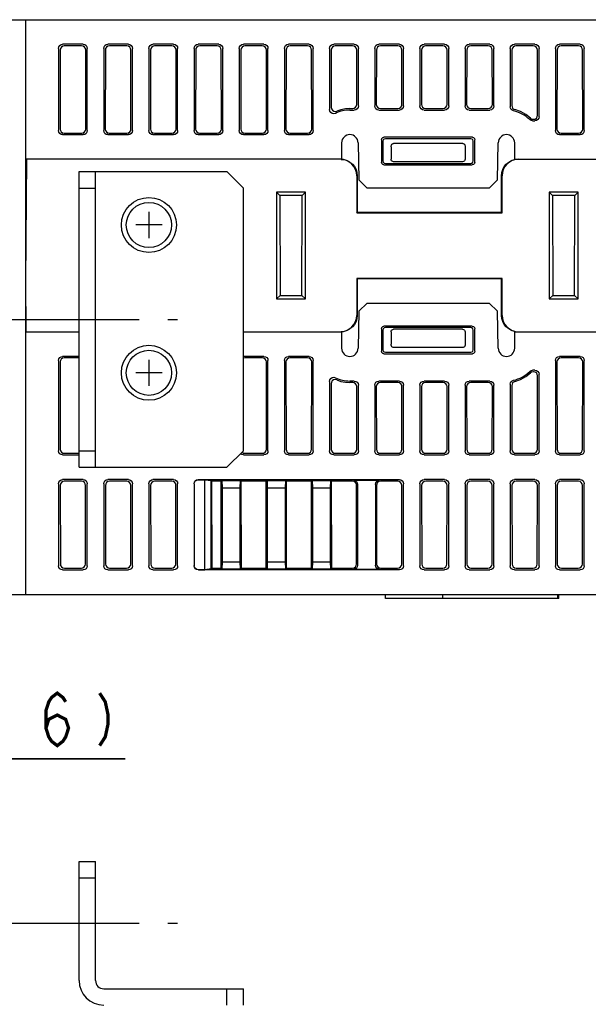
# Model space of a CAD drawing. Extents: x 61 to 816, y 33 to 560.
# Tile 19 of 20: x 615 to 684, y 440 to 560. Entities that reach past the tile are written whole.
import ezdxf

# ---------------------------------------------------------------- set-up
doc = ezdxf.new("R2010")
doc.units = 0
doc.header["$LTSCALE"] = 46.2
doc.linetypes.add('CENTER', pattern=[0.6, 0.375, -0.075, 0.075, -0.075])
doc.layers.get('0').update_dxf_attribs({"linetype": 'CONTINUOUS'})
for name, color, linetype in [('ALL_AXIS', 7, 'CONTINUOUS'), ('ALL_CURVE', 7, 'CONTINUOUS'), ('ALL_DIM', 7, 'CONTINUOUS'), ('ALL_FEATURES', 7, 'CONTINUOUS')]:
    doc.layers.add(name, color=color, linetype=linetype)
doc.dimstyles.get("Standard").update_dxf_attribs({"dimtxt": 2.5, "dimasz": 2.5, "dimexe": 1.25, "dimexo": 0.625, "dimtad": 1, "dimcen": 2.5, "dimazin": 3, "dimtfac": 1, "dimtmove": 0, "dimatfit": 3})

# ---------------------------------------------------------------- blocks, each defined once
blk = doc.blocks.new('_OPEN')
at = {"color": 0, "linetype": 'BYBLOCK'}
for p, q in [((0, 0), (-1, 0.25)), ((-1, -0.25), (0, 0)), ((-1, 0), (0, 0))]:
    blk.add_line(p, q, dxfattribs=at)
blk = doc.blocks.new('*D6')
at = {"layer": 'ALL_DIM', "color": 2, "linetype": 'CONTINUOUS'}
for p, q in [((584.22, 457.29), (584.22, 472)), ((600, 441.61), (600, 472)), ((584.22, 470), (574.22, 470)), ((574.22, 470), (592.11, 470)), ((628.1, 470), (592.11, 470)), ((600, 470), (628.1, 470))]:
    blk.add_line(p, q, dxfattribs=at)
at = {"layer": 'ALL_DIM', "color": 2, "linetype": 'CONTINUOUS', "xscale": 4, "yscale": 4, "zscale": 4}
blk.add_blockref('_OPEN', (584.22, 470), dxfattribs=at)
at = {"layer": 'ALL_DIM', "color": 2, "linetype": 'CONTINUOUS', "xscale": 4, "yscale": 4, "zscale": 4, "rotation": 180}
blk.add_blockref('_OPEN', (600, 470), dxfattribs=at)

msp = doc.modelspace()

# ---------------------------------------------------------------- linework, layer by layer
at = {"layer": 'ALL_AXIS', "color": 7, "linetype": 'CENTER'}
for p, q in [((612.5, 523.5), (634.5, 523.5)), ((612.5, 450), (634.5, 450))]:
    msp.add_line(p, q, dxfattribs=at)
at = {"layer": 'ALL_AXIS', "color": 7, "linetype": 'CONTINUOUS'}
for p, q in [((616, 522), (622.5, 522)), ((642.5, 522), (654.43, 522))]:
    msp.add_line(p, q, dxfattribs=at)
for centre, radius in [((631, 535), 3.35), ((631, 535), 2.75), ((631, 517), 3.35), ((631, 517), 2.75)]:
    msp.add_circle(centre, radius, dxfattribs=at)
at = {"layer": 'ALL_CURVE', "color": 40, "linetype": 'CONTINUOUS'}
for p, q in [((631, 536.6), (631, 533.4)), ((632.6, 535), (629.4, 535)), ((631, 518.6), (631, 515.4)), ((632.6, 517), (629.4, 517))]:
    msp.add_line(p, q, dxfattribs=at)
at = {"layer": 'ALL_CURVE', "color": 4, "linetype": 'CONTINUOUS'}
msp.add_line((642.5, 522), (646, 522), dxfattribs=at)
at = {"layer": 'ALL_DIM', "color": 2, "linetype": 'CONTINUOUS', "const_width": 0.4}
for points in [[(618.463, 473.733), (618.807, 474.8), (619.839, 475.333), (620.871, 474.8), (621.215, 473.733), (620.871, 472.667), (620.527, 472.133), (619.839, 471.6), (619.151, 472.133), (618.807, 472.667), (618.463, 473.733), (618.463, 475.867), (618.807, 476.933), (619.151, 477.467), (619.839, 478), (620.527, 477.467), (620.871, 476.933)], [(624.999, 478), (625.687, 476.933), (626.031, 475.333), (626.031, 474.267), (625.687, 472.667), (624.999, 471.6)]]:
    msp.add_lwpolyline(points, dxfattribs=at)
at = {"layer": 'ALL_FEATURES', "color": 7, "linetype": 'CONTINUOUS'}
for p, q in [((600, 560), (775.8, 560)), ((616, 490), (616, 560)), ((620, 556.502), (620, 546.498)), ((623.002, 557), (620.498, 557)), ((622.806, 556.804), (620.694, 556.804)), ((623.5, 546.498), (623.5, 556.502)), ((625.5, 556.502), (625.5, 546.498)), ((628.502, 557), (625.998, 557)), ((628.306, 556.804), (626.194, 556.804)), ((629, 546.498), (629, 556.502)), ((631, 556.502), (631, 546.498)), ((634.002, 557), (631.498, 557)), ((633.806, 556.804), (631.694, 556.804)), ((634.5, 546.498), (634.5, 556.502)), ((636.5, 556.502), (636.5, 546.498)), ((639.502, 557), (636.998, 557)), ((639.306, 556.804), (637.194, 556.804)), ((640, 546.498), (640, 556.502)), ((642, 556.502), (642, 546.498)), ((645.002, 557), (642.498, 557)), ((644.806, 556.804), (642.694, 556.804)), ((645.5, 546.498), (645.5, 556.502)), ((647.5, 556.502), (647.5, 546.498)), ((650.502, 557), (647.998, 557)), ((650.306, 556.804), (648.194, 556.804)), ((651, 546.498), (651, 556.502)), ((653, 556.502), (653, 549.045)), ((656.002, 557), (653.498, 557)), ((655.806, 556.804), (653.694, 556.804)), ((656.5, 549.498), (656.5, 556.502)), ((658.5, 556.502), (658.5, 549.498)), ((661.502, 557), (658.998, 557)), ((661.306, 556.804), (659.194, 556.804)), ((662, 549.498), (662, 556.502)), ((664, 556.502), (664, 549.498)), ((667.002, 557), (664.498, 557)), ((666.806, 556.804), (664.694, 556.804)), ((667.5, 549.498), (667.5, 556.502)), ((669.5, 556.502), (669.5, 549.498)), ((672.502, 557), (669.998, 557)), ((672.306, 556.804), (670.194, 556.804)), ((673, 549.498), (673, 556.502)), ((675, 556.502), (675, 549.394)), ((678.002, 557), (675.498, 557)), ((677.806, 556.804), (675.694, 556.804)), ((678.5, 548.183), (678.5, 556.502)), ((680.5, 556.502), (680.5, 546.498)), ((683.502, 557), (680.998, 557)), ((683.306, 556.804), (681.194, 556.804)), ((684, 546.498), (684, 556.502)), ((620.195, 556.307), (620.181, 546.679)), ((623.319, 546.679), (623.305, 556.307)), ((625.695, 556.307), (625.681, 546.679)), ((628.819, 546.679), (628.805, 556.307)), ((631.195, 556.307), (631.181, 546.679)), ((634.319, 546.679), (634.305, 556.307)), ((636.695, 556.307), (636.681, 546.679)), ((639.819, 546.679), (639.805, 556.307)), ((642.195, 556.307), (642.181, 546.679)), ((645.319, 546.679), (645.305, 556.307)), ((647.695, 556.307), (647.681, 546.679)), ((650.819, 546.679), (650.805, 556.307)), ((653.195, 556.307), (653.185, 549.33)), ((656.315, 549.683), (656.305, 556.307)), ((658.695, 556.307), (658.685, 549.683)), ((661.815, 549.683), (661.805, 556.307)), ((664.195, 556.307), (664.185, 549.683)), ((667.315, 549.683), (667.305, 556.307)), ((669.695, 556.307), (669.685, 549.683)), ((672.815, 549.683), (672.805, 556.307)), ((675.195, 556.307), (675.185, 549.54)), ((678.317, 548.366), (678.305, 556.307)), ((680.695, 556.307), (680.681, 546.679)), ((683.819, 546.679), (683.805, 556.307)), ((655.465, 549.184), (655.817, 549.184)), ((659.183, 549.184), (661.317, 549.184)), ((664.683, 549.184), (666.817, 549.184)), ((670.183, 549.184), (672.317, 549.184)), ((655.465, 549), (656.002, 549)), ((658.998, 549), (661.502, 549)), ((664.498, 549), (667.002, 549)), ((669.998, 549), (672.502, 549)), ((677.442, 548.008), (677.601, 547.904)), ((677.601, 547.904), (677.788, 547.867)), ((677.713, 547.685), (678.002, 547.685)), ((677.788, 547.867), (677.819, 547.867)), ((677.819, 547.867), (678.01, 547.905)), ((620.498, 546), (623.002, 546)), ((620.678, 546.18), (622.822, 546.18)), ((625.998, 546), (628.502, 546)), ((626.178, 546.18), (628.322, 546.18)), ((631.498, 546), (634.002, 546)), ((631.678, 546.18), (633.822, 546.18)), ((634.282, 546.487), (634.319, 546.679)), ((636.998, 546), (639.502, 546)), ((637.178, 546.18), (639.322, 546.18)), ((642.498, 546), (645.002, 546)), ((642.678, 546.18), (644.822, 546.18)), ((647.998, 546), (650.502, 546)), ((648.178, 546.18), (650.322, 546.18)), ((670.38, 545.679), (659.62, 545.679)), ((680.998, 546), (683.502, 546)), ((681.178, 546.18), (683.322, 546.18)), ((654.465, 545.017), (654.43, 543)), ((656.465, 545.017), (656.544, 540.5)), ((659.321, 545.379), (659.326, 542.624)), ((659.5, 545.201), (659.5, 542.799)), ((670.201, 545.5), (659.799, 545.5)), ((660.5, 544.518), (660.5, 543)), ((669.207, 544.933), (660.793, 544.933)), ((669.5, 544.518), (669.5, 543)), ((670.5, 542.799), (670.5, 545.201)), ((670.674, 542.624), (670.679, 545.379)), ((673.456, 540.5), (673.535, 545.017)), ((675.57, 543), (675.535, 545.017)), ((616, 528.2), (616.129, 543)), ((654.43, 543), (616, 543)), ((654.689, 542.962), (654.299, 543)), ((659.624, 542.326), (670.376, 542.326)), ((659.798, 542.5), (670.202, 542.5)), ((669.2, 542.7), (660.8, 542.7)), ((675.57, 543), (775.406, 543)), ((676.001, 543), (675.611, 542.962)), ((622.5, 541.5), (640.5, 541.5)), ((624.5, 505.5), (624.5, 541.5)), ((640.5, 541.5), (642.5, 539.5)), ((656.3, 541), (656.3, 536.5)), ((656.372, 541), (656.369, 536.569)), ((673.931, 536.569), (673.928, 541)), ((674, 536.5), (674, 541)), ((656.544, 540.5), (657.561, 539.5)), ((672.439, 539.5), (673.456, 540.5)), ((622.5, 539.5), (624.5, 539.5)), ((642.5, 507.5), (642.5, 539.5)), ((646.55, 539), (646.55, 526)), ((646.55, 539), (646.955, 538.595)), ((650.05, 539), (646.55, 539)), ((646.955, 538.595), (646.974, 526.424)), ((649.645, 538.595), (646.955, 538.595)), ((649.626, 526.424), (649.645, 538.595)), ((650.05, 539), (649.645, 538.595)), ((650.05, 526), (650.05, 539)), ((672.439, 539.5), (657.561, 539.5)), ((683.25, 539), (679.75, 539)), ((679.75, 539), (679.75, 526)), ((679.75, 539), (680.155, 538.595)), ((682.845, 538.595), (680.155, 538.595)), ((680.155, 538.595), (680.174, 526.424)), ((682.826, 526.424), (682.845, 538.595)), ((683.25, 539), (682.845, 538.595)), ((683.25, 526), (683.25, 539)), ((656.3, 536.5), (656.369, 536.569)), ((656.3, 536.5), (674, 536.5)), ((656.369, 536.569), (673.931, 536.569)), ((674, 536.5), (673.931, 536.569)), ((616.054, 522), (616, 528.2)), ((656.3, 528.5), (656.3, 524)), ((674, 528.5), (656.3, 528.5)), ((656.3, 528.5), (656.369, 528.431)), ((656.369, 528.431), (656.372, 524)), ((673.931, 528.431), (656.369, 528.431)), ((673.928, 524), (673.931, 528.431)), ((674, 528.5), (673.931, 528.431)), ((674, 524), (674, 528.5)), ((646.55, 526), (646.974, 526.424)), ((646.974, 526.424), (649.626, 526.424)), ((650.05, 526), (649.626, 526.424)), ((679.75, 526), (680.174, 526.424)), ((680.174, 526.424), (682.826, 526.424)), ((683.25, 526), (682.826, 526.424)), ((646.55, 526), (650.05, 526)), ((657.561, 525.5), (656.544, 524.5)), ((657.561, 525.5), (672.439, 525.5)), ((673.456, 524.5), (672.439, 525.5)), ((679.75, 526), (683.25, 526)), ((656.544, 524.5), (656.465, 519.983)), ((673.535, 519.983), (673.456, 524.5)), ((616.054, 522), (622.5, 522)), ((642.5, 522), (654.299, 522)), ((654.299, 522), (654.689, 522.038)), ((654.43, 522), (654.465, 519.983)), ((659.326, 522.376), (659.321, 519.621)), ((659.5, 522.201), (659.5, 519.799)), ((670.376, 522.674), (659.624, 522.674)), ((670.202, 522.5), (659.798, 522.5)), ((660.5, 522), (660.5, 520.482)), ((669.2, 522.3), (660.8, 522.3)), ((669.5, 522), (669.5, 520.482)), ((670.5, 519.799), (670.5, 522.201)), ((670.679, 519.621), (670.674, 522.376)), ((675.535, 519.983), (675.57, 522)), ((675.57, 522), (774.362, 522)), ((675.611, 522.038), (676.001, 522)), ((659.62, 519.321), (670.38, 519.321)), ((659.799, 519.5), (670.201, 519.5)), ((669.207, 520.067), (660.793, 520.067)), ((620, 518.502), (620, 507.498)), ((620.181, 518.321), (620.197, 507.695)), ((622.5, 519), (620.498, 519)), ((622.5, 518.82), (620.678, 518.82)), ((645.002, 519), (642.498, 519)), ((642.678, 518.82), (642.5, 518.785)), ((644.822, 518.82), (642.678, 518.82)), ((645.303, 507.695), (645.319, 518.321)), ((645.5, 507.498), (645.5, 518.502)), ((647.5, 518.502), (647.5, 507.498)), ((647.681, 518.321), (647.697, 507.695)), ((650.502, 519), (647.998, 519)), ((650.322, 518.82), (648.178, 518.82)), ((650.803, 507.695), (650.819, 518.321)), ((651, 507.498), (651, 518.502)), ((680.5, 518.502), (680.5, 507.498)), ((680.681, 518.321), (680.697, 507.695)), ((683.502, 519), (680.998, 519)), ((683.322, 518.82), (681.178, 518.82)), ((683.803, 507.695), (683.819, 518.321)), ((684, 507.498), (684, 518.502)), ((677.601, 517.096), (677.442, 516.992)), ((677.788, 517.133), (677.601, 517.096)), ((678.002, 517.315), (677.713, 517.315)), ((677.819, 517.133), (677.788, 517.133)), ((678.5, 507.498), (678.5, 516.817)), ((653, 515.955), (653, 507.498)), ((653.185, 515.67), (653.197, 507.695)), ((656.002, 516), (655.465, 516)), ((655.817, 515.816), (655.465, 515.816)), ((661.502, 516), (658.998, 516)), ((661.317, 515.816), (659.183, 515.816)), ((667.002, 516), (664.498, 516)), ((666.817, 515.816), (664.683, 515.816)), ((672.502, 516), (669.998, 516)), ((672.317, 515.816), (670.183, 515.816)), ((675, 515.606), (675, 507.498)), ((678.303, 507.695), (678.317, 516.634)), ((656.303, 507.695), (656.315, 515.317)), ((656.5, 507.498), (656.5, 515.502)), ((658.5, 515.502), (658.5, 507.498)), ((658.685, 515.317), (658.697, 507.695)), ((661.803, 507.695), (661.815, 515.317)), ((662, 507.498), (662, 515.502)), ((664, 515.502), (664, 507.498)), ((664.185, 515.317), (664.197, 507.695)), ((667.303, 507.695), (667.315, 515.317)), ((667.5, 507.498), (667.5, 515.502)), ((669.5, 515.502), (669.5, 507.498)), ((669.685, 515.317), (669.697, 507.695)), ((672.803, 507.695), (672.815, 515.317)), ((673, 507.498), (673, 515.502)), ((675.185, 515.46), (675.197, 507.695)), ((620.696, 507.198), (622.5, 507.198)), ((622.5, 507.5), (624.5, 507.5)), ((642.5, 507.5), (640.5, 505.5)), ((642.343, 507.343), (642.504, 507.235)), ((642.504, 507.235), (642.696, 507.198)), ((642.696, 507.198), (644.804, 507.198)), ((648.196, 507.198), (650.304, 507.198)), ((653.696, 507.198), (655.804, 507.198)), ((659.196, 507.198), (661.304, 507.198)), ((664.696, 507.198), (666.804, 507.198)), ((670.196, 507.198), (672.304, 507.198)), ((675.696, 507.198), (677.804, 507.198)), ((681.196, 507.198), (683.304, 507.198)), ((620.498, 507), (622.5, 507)), ((642.498, 507), (645.002, 507)), ((647.998, 507), (650.502, 507)), ((653.498, 507), (656.002, 507)), ((658.998, 507), (661.502, 507)), ((664.498, 507), (667.002, 507)), ((669.998, 507), (672.502, 507)), ((675.498, 507), (678.002, 507)), ((680.998, 507), (683.502, 507)), ((622.5, 505.5), (640.5, 505.5)), ((623.002, 504), (620.498, 504)), ((622.799, 503.797), (620.701, 503.797)), ((628.502, 504), (625.998, 504)), ((628.299, 503.797), (626.201, 503.797)), ((634.002, 504), (631.498, 504)), ((633.799, 503.797), (631.701, 503.797)), ((636.998, 504), (661.502, 504)), ((637.024, 503.974), (637.8, 503.974)), ((637.8, 503.974), (638.587, 503.887)), ((637.8, 493.026), (637.8, 503.974)), ((638.677, 503.797), (638.587, 503.887)), ((638.587, 493.113), (638.587, 503.887)), ((639.797, 503.797), (638.677, 503.797)), ((638.693, 493.219), (638.677, 503.797)), ((639.781, 493.219), (639.797, 503.797)), ((639.886, 503.886), (639.797, 503.797)), ((639.886, 503.886), (642.114, 503.886)), ((639.886, 503.886), (639.913, 503)), ((642.114, 503.886), (642.087, 503)), ((642.114, 503.886), (642.203, 503.797)), ((645.297, 503.797), (642.203, 503.797)), ((642.203, 503.797), (642.219, 493.219)), ((645.281, 493.219), (645.297, 503.797)), ((645.386, 503.886), (645.297, 503.797)), ((645.386, 503.886), (647.614, 503.886)), ((645.386, 503.886), (645.413, 503)), ((647.614, 503.886), (647.587, 503)), ((647.614, 503.886), (647.703, 503.797)), ((650.797, 503.797), (647.703, 503.797)), ((647.703, 503.797), (647.719, 493.219)), ((650.781, 493.219), (650.797, 503.797)), ((650.886, 503.886), (650.797, 503.797)), ((650.886, 503.886), (653.114, 503.886)), ((650.886, 503.886), (650.913, 503)), ((653.114, 503.886), (653.087, 503)), ((653.114, 503.886), (653.203, 503.797)), ((655.799, 503.797), (653.203, 503.797)), ((653.203, 503.797), (653.219, 493.219)), ((655.914, 503.913), (659.086, 503.913)), ((661.299, 503.797), (659.201, 503.797)), ((667.002, 504), (664.498, 504)), ((666.799, 503.797), (664.701, 503.797)), ((672.502, 504), (669.998, 504)), ((672.299, 503.797), (670.201, 503.797)), ((678.002, 504), (675.498, 504)), ((677.799, 503.797), (675.701, 503.797)), ((683.502, 504), (680.998, 504)), ((683.299, 503.797), (681.201, 503.797)), ((620, 503.502), (620, 493.498)), ((620.204, 503.298), (620.218, 493.716)), ((623.282, 493.716), (623.296, 503.298)), ((623.5, 493.498), (623.5, 503.502)), ((625.5, 503.502), (625.5, 493.498)), ((625.704, 503.298), (625.718, 493.716)), ((628.782, 493.716), (628.796, 503.298)), ((629, 493.498), (629, 503.502)), ((631, 503.502), (631, 493.498)), ((631.204, 503.298), (631.218, 493.716)), ((634.282, 493.716), (634.296, 503.298)), ((634.5, 493.498), (634.5, 503.502)), ((636.5, 503.502), (636.5, 493.498)), ((636.526, 503.476), (636.526, 493.524)), ((639.913, 503), (642.087, 503)), ((639.913, 503), (639.913, 494)), ((642.087, 503), (642.087, 494)), ((645.413, 503), (647.587, 503)), ((645.413, 503), (645.413, 494)), ((647.587, 503), (647.587, 494)), ((650.913, 503), (653.087, 503)), ((650.913, 503), (650.913, 494)), ((653.087, 503), (653.087, 494)), ((656.282, 493.716), (656.296, 503.298)), ((656.413, 503.414), (656.413, 493.586)), ((658.587, 503.414), (658.587, 493.586)), ((658.704, 503.298), (658.718, 493.716)), ((661.782, 493.716), (661.796, 503.298)), ((662, 493.498), (662, 503.502)), ((664, 503.502), (664, 493.498)), ((664.204, 503.298), (664.218, 493.716)), ((667.282, 493.716), (667.296, 503.298)), ((667.5, 493.498), (667.5, 503.502)), ((669.5, 503.502), (669.5, 493.498)), ((669.704, 503.298), (669.718, 493.716)), ((672.782, 493.716), (672.796, 503.298)), ((673, 493.498), (673, 503.502)), ((675, 503.502), (675, 493.498)), ((675.204, 503.298), (675.218, 493.716)), ((678.282, 493.716), (678.296, 503.298)), ((678.5, 493.498), (678.5, 503.502)), ((680.5, 503.502), (680.5, 493.498)), ((680.704, 503.298), (680.718, 493.716)), ((683.782, 493.716), (683.796, 503.298)), ((684, 493.498), (684, 503.502)), ((639.913, 494), (639.886, 493.114)), ((639.913, 494), (642.087, 494)), ((642.087, 494), (642.114, 493.114)), ((645.413, 494), (645.386, 493.114)), ((645.413, 494), (647.587, 494)), ((647.587, 494), (647.614, 493.114)), ((650.913, 494), (650.886, 493.114)), ((650.913, 494), (653.087, 494)), ((653.087, 494), (653.114, 493.114)), ((620.498, 493), (623.002, 493)), ((620.717, 493.219), (622.783, 493.219)), ((625.998, 493), (628.502, 493)), ((626.217, 493.219), (628.283, 493.219)), ((631.498, 493), (634.002, 493)), ((631.717, 493.219), (633.783, 493.219)), ((661.502, 493), (636.998, 493)), ((637.024, 493.026), (637.8, 493.026)), ((638.587, 493.113), (637.8, 493.026)), ((638.693, 493.219), (638.587, 493.113)), ((638.693, 493.219), (639.781, 493.219)), ((639.886, 493.114), (639.781, 493.219)), ((639.886, 493.114), (642.114, 493.114)), ((642.114, 493.114), (642.219, 493.219)), ((642.219, 493.219), (645.281, 493.219)), ((645.386, 493.114), (645.281, 493.219)), ((645.386, 493.114), (647.614, 493.114)), ((647.614, 493.114), (647.719, 493.219)), ((647.719, 493.219), (650.781, 493.219)), ((650.886, 493.114), (650.781, 493.219)), ((650.886, 493.114), (653.114, 493.114)), ((653.114, 493.114), (653.219, 493.219)), ((653.219, 493.219), (655.783, 493.219)), ((655.914, 493.087), (659.086, 493.087)), ((659.217, 493.219), (661.283, 493.219)), ((664.498, 493), (667.002, 493)), ((664.717, 493.219), (666.783, 493.219)), ((669.998, 493), (672.502, 493)), ((670.217, 493.219), (672.283, 493.219)), ((675.498, 493), (678.002, 493)), ((675.717, 493.219), (677.783, 493.219)), ((680.998, 493), (683.502, 493)), ((681.217, 493.219), (683.283, 493.219)), ((609.49, 490), (775, 490)), ((659.8, 489.5), (659.8, 490)), ((680.9, 489.5), (659.8, 489.5)), ((666.8, 489.5), (666.8, 490)), ((680.8, 489.5), (680.8, 490)), ((680.9, 489.5), (680.9, 490)), ((622.5, 457.5), (624.5, 457.5)), ((624.5, 443), (624.5, 457.5)), ((622.5, 455.5), (624.5, 455.5)), ((625.5, 442), (642.5, 442)), ((640.5, 440), (640.5, 442)), ((642.5, 440), (642.5, 442))]:
    msp.add_line(p, q, dxfattribs=at)
at = {"layer": 'ALL_FEATURES', "color": 3, "linetype": 'CONTINUOUS'}
for p, q in [((622.5, 505.5), (622.5, 541.5)), ((622.5, 443), (622.5, 457.5))]:
    msp.add_line(p, q, dxfattribs=at)
at = {"layer": 'ALL_FEATURES', "color": 7, "linetype": 'CONTINUOUS'}
for points in [[(620, 556.502), (620.038, 556.693), (620.146, 556.854), (620.307, 556.962), (620.498, 557)], [(620.694, 556.804), (620.503, 556.766), (620.341, 556.658), (620.233, 556.497), (620.195, 556.307)], [(623.305, 556.307), (623.267, 556.497), (623.159, 556.658), (622.997, 556.766), (622.806, 556.804)], [(623.002, 557), (623.193, 556.962), (623.354, 556.854), (623.462, 556.693), (623.5, 556.502)], [(625.5, 556.502), (625.538, 556.693), (625.646, 556.854), (625.807, 556.962), (625.998, 557)], [(626.194, 556.804), (626.003, 556.766), (625.841, 556.658), (625.733, 556.497), (625.695, 556.307)], [(628.805, 556.307), (628.767, 556.497), (628.659, 556.658), (628.497, 556.766), (628.306, 556.804)], [(628.502, 557), (628.693, 556.962), (628.854, 556.854), (628.962, 556.693), (629, 556.502)], [(631, 556.502), (631.038, 556.693), (631.146, 556.854), (631.307, 556.962), (631.498, 557)], [(631.694, 556.804), (631.503, 556.766), (631.341, 556.658), (631.233, 556.497), (631.195, 556.307)], [(634.305, 556.307), (634.267, 556.497), (634.159, 556.658), (633.997, 556.766), (633.806, 556.804)], [(634.002, 557), (634.193, 556.962), (634.354, 556.854), (634.462, 556.693), (634.5, 556.502)], [(636.5, 556.502), (636.538, 556.693), (636.646, 556.854), (636.807, 556.962), (636.998, 557)], [(637.194, 556.804), (637.003, 556.766), (636.841, 556.658), (636.733, 556.497), (636.695, 556.307)], [(639.805, 556.307), (639.767, 556.497), (639.659, 556.658), (639.497, 556.766), (639.306, 556.804)], [(639.502, 557), (639.693, 556.962), (639.854, 556.854), (639.962, 556.693), (640, 556.502)], [(642, 556.502), (642.038, 556.693), (642.146, 556.854), (642.307, 556.962), (642.498, 557)], [(642.694, 556.804), (642.503, 556.766), (642.341, 556.658), (642.233, 556.497), (642.195, 556.307)], [(645.305, 556.307), (645.267, 556.497), (645.159, 556.658), (644.997, 556.766), (644.806, 556.804)], [(645.002, 557), (645.193, 556.962), (645.354, 556.854), (645.462, 556.693), (645.5, 556.502)], [(647.5, 556.502), (647.538, 556.693), (647.646, 556.854), (647.807, 556.962), (647.998, 557)], [(648.194, 556.804), (648.003, 556.766), (647.841, 556.658), (647.733, 556.497), (647.695, 556.307)], [(650.805, 556.307), (650.767, 556.497), (650.659, 556.658), (650.497, 556.766), (650.306, 556.804)], [(650.502, 557), (650.693, 556.962), (650.854, 556.854), (650.962, 556.693), (651, 556.502)], [(653, 556.502), (653.038, 556.693), (653.146, 556.854), (653.307, 556.962), (653.498, 557)], [(653.694, 556.804), (653.503, 556.766), (653.341, 556.658), (653.233, 556.497), (653.195, 556.307)], [(656.305, 556.307), (656.267, 556.497), (656.159, 556.658), (655.997, 556.766), (655.806, 556.804)], [(656.002, 557), (656.193, 556.962), (656.354, 556.854), (656.462, 556.693), (656.5, 556.502)], [(658.5, 556.502), (658.538, 556.693), (658.646, 556.854), (658.807, 556.962), (658.998, 557)], [(659.194, 556.804), (659.003, 556.766), (658.841, 556.658), (658.733, 556.497), (658.695, 556.307)], [(661.805, 556.307), (661.767, 556.497), (661.659, 556.658), (661.497, 556.766), (661.306, 556.804)], [(661.502, 557), (661.693, 556.962), (661.854, 556.854), (661.962, 556.693), (662, 556.502)], [(664, 556.502), (664.038, 556.693), (664.146, 556.854), (664.307, 556.962), (664.498, 557)], [(664.694, 556.804), (664.503, 556.766), (664.341, 556.658), (664.233, 556.497), (664.195, 556.307)], [(667.305, 556.307), (667.267, 556.497), (667.159, 556.658), (666.997, 556.766), (666.806, 556.804)], [(667.002, 557), (667.193, 556.962), (667.354, 556.854), (667.462, 556.693), (667.5, 556.502)], [(669.5, 556.502), (669.538, 556.693), (669.646, 556.854), (669.807, 556.962), (669.998, 557)], [(670.194, 556.804), (670.003, 556.766), (669.841, 556.658), (669.733, 556.497), (669.695, 556.307)], [(672.805, 556.307), (672.767, 556.497), (672.659, 556.658), (672.497, 556.766), (672.306, 556.804)], [(672.502, 557), (672.693, 556.962), (672.854, 556.854), (672.962, 556.693), (673, 556.502)], [(675, 556.502), (675.038, 556.693), (675.146, 556.854), (675.307, 556.962), (675.498, 557)], [(675.694, 556.804), (675.503, 556.766), (675.341, 556.658), (675.233, 556.497), (675.195, 556.307)], [(678.305, 556.307), (678.267, 556.497), (678.159, 556.658), (677.997, 556.766), (677.806, 556.804)], [(678.002, 557), (678.193, 556.962), (678.354, 556.854), (678.462, 556.693), (678.5, 556.502)], [(680.5, 556.502), (680.538, 556.693), (680.646, 556.854), (680.807, 556.962), (680.998, 557)], [(681.194, 556.804), (681.003, 556.766), (680.841, 556.658), (680.733, 556.497), (680.695, 556.307)], [(683.805, 556.307), (683.767, 556.497), (683.659, 556.658), (683.497, 556.766), (683.306, 556.804)], [(683.502, 557), (683.693, 556.962), (683.854, 556.854), (683.962, 556.693), (684, 556.502)], [(653.185, 549.33), (653.223, 549.137), (653.335, 548.97), (653.496, 548.866), (653.683, 548.831), (653.872, 548.869)], [(655.465, 549.184), (654.92, 549.149), (654.388, 549.043), (653.872, 548.869)], [(655.817, 549.184), (656.008, 549.222), (656.17, 549.33), (656.277, 549.492), (656.315, 549.683)], [(656.5, 549.498), (656.462, 549.307), (656.354, 549.146), (656.193, 549.038), (656.002, 549)], [(658.998, 549), (658.807, 549.038), (658.646, 549.146), (658.538, 549.307), (658.5, 549.498)], [(658.685, 549.683), (658.723, 549.492), (658.83, 549.33), (658.992, 549.222), (659.183, 549.184)], [(661.317, 549.184), (661.508, 549.222), (661.67, 549.33), (661.777, 549.492), (661.815, 549.683)], [(662, 549.498), (661.962, 549.307), (661.854, 549.146), (661.693, 549.038), (661.502, 549)], [(664.498, 549), (664.307, 549.038), (664.146, 549.146), (664.038, 549.307), (664, 549.498)], [(664.185, 549.683), (664.223, 549.492), (664.33, 549.33), (664.492, 549.222), (664.683, 549.184)], [(666.817, 549.184), (667.008, 549.222), (667.17, 549.33), (667.277, 549.492), (667.315, 549.683)], [(667.5, 549.498), (667.462, 549.307), (667.354, 549.146), (667.193, 549.038), (667.002, 549)], [(669.998, 549), (669.807, 549.038), (669.646, 549.146), (669.538, 549.307), (669.5, 549.498)], [(669.685, 549.683), (669.723, 549.492), (669.83, 549.33), (669.992, 549.222), (670.183, 549.184)], [(672.317, 549.184), (672.508, 549.222), (672.67, 549.33), (672.777, 549.492), (672.815, 549.683)], [(673, 549.498), (672.962, 549.307), (672.854, 549.146), (672.693, 549.038), (672.502, 549)], [(675.391, 548.907), (675.237, 548.97), (675.11, 549.081), (675.028, 549.229), (675, 549.394)], [(675.185, 549.54), (675.211, 549.379), (675.29, 549.233), (675.411, 549.122), (675.56, 549.057)], [(653.716, 548.597), (653.524, 548.547), (653.323, 548.578), (653.156, 548.681), (653.039, 548.85), (653, 549.045)], [(677.442, 548.008), (676.879, 548.465), (676.244, 548.819), (675.56, 549.057)], [(678.5, 548.183), (678.462, 547.992), (678.354, 547.831), (678.193, 547.723), (678.002, 547.685)], [(678.01, 547.905), (678.172, 548.013), (678.279, 548.175), (678.317, 548.366)], [(677.713, 547.685), (677.523, 547.723), (677.361, 547.831)], [(620.498, 546), (620.307, 546.038), (620.146, 546.146), (620.038, 546.307), (620, 546.498)], [(620.181, 546.679), (620.218, 546.487), (620.326, 546.326), (620.487, 546.218), (620.678, 546.18)], [(622.822, 546.18), (623.013, 546.218), (623.174, 546.326), (623.282, 546.487), (623.319, 546.679)], [(623.5, 546.498), (623.462, 546.307), (623.354, 546.146), (623.193, 546.038), (623.002, 546)], [(625.998, 546), (625.807, 546.038), (625.646, 546.146), (625.538, 546.307), (625.5, 546.498)], [(625.681, 546.679), (625.718, 546.487), (625.826, 546.326), (625.987, 546.218), (626.178, 546.18)], [(628.322, 546.18), (628.513, 546.218), (628.674, 546.326), (628.782, 546.487), (628.819, 546.679)], [(629, 546.498), (628.962, 546.307), (628.854, 546.146), (628.693, 546.038), (628.502, 546)], [(631.498, 546), (631.307, 546.038), (631.146, 546.146), (631.038, 546.307), (631, 546.498)], [(631.181, 546.679), (631.218, 546.487), (631.326, 546.326), (631.487, 546.218), (631.678, 546.18)], [(633.822, 546.18), (634.013, 546.218), (634.174, 546.326), (634.282, 546.487)], [(634.5, 546.498), (634.462, 546.307), (634.354, 546.146), (634.193, 546.038), (634.002, 546)], [(636.998, 546), (636.807, 546.038), (636.646, 546.146), (636.538, 546.307), (636.5, 546.498)], [(636.681, 546.679), (636.718, 546.487), (636.826, 546.326), (636.987, 546.218), (637.178, 546.18)], [(639.322, 546.18), (639.513, 546.218), (639.674, 546.326), (639.782, 546.487), (639.819, 546.679)], [(640, 546.498), (639.962, 546.307), (639.854, 546.146), (639.693, 546.038), (639.502, 546)], [(642.498, 546), (642.307, 546.038), (642.146, 546.146), (642.038, 546.307), (642, 546.498)], [(642.181, 546.679), (642.218, 546.487), (642.326, 546.326), (642.487, 546.218), (642.678, 546.18)], [(644.822, 546.18), (645.013, 546.218), (645.174, 546.326), (645.282, 546.487), (645.319, 546.679)], [(645.5, 546.498), (645.462, 546.307), (645.354, 546.146), (645.193, 546.038), (645.002, 546)], [(647.998, 546), (647.807, 546.038), (647.646, 546.146), (647.538, 546.307), (647.5, 546.498)], [(647.681, 546.679), (647.718, 546.487), (647.826, 546.326), (647.987, 546.218), (648.178, 546.18)], [(650.322, 546.18), (650.513, 546.218), (650.674, 546.326), (650.782, 546.487), (650.819, 546.679)], [(651, 546.498), (650.962, 546.307), (650.854, 546.146), (650.693, 546.038), (650.502, 546)], [(659.321, 545.379), (659.361, 545.529), (659.47, 545.639), (659.62, 545.679)], [(670.38, 545.679), (670.53, 545.639), (670.639, 545.529), (670.679, 545.379)], [(680.998, 546), (680.807, 546.038), (680.646, 546.146), (680.538, 546.307), (680.5, 546.498)], [(680.681, 546.679), (680.718, 546.487), (680.826, 546.326), (680.987, 546.218), (681.178, 546.18)], [(683.322, 546.18), (683.513, 546.218), (683.674, 546.326), (683.782, 546.487), (683.819, 546.679)], [(684, 546.498), (683.962, 546.307), (683.854, 546.146), (683.693, 546.038), (683.502, 546)], [(659.799, 545.5), (659.649, 545.46), (659.54, 545.351), (659.5, 545.201)], [(660.5, 544.518), (660.512, 544.637), (660.545, 544.739), (660.593, 544.823), (660.654, 544.884), (660.722, 544.921), (660.793, 544.933)], [(669.207, 544.933), (669.278, 544.921), (669.346, 544.884), (669.407, 544.823), (669.455, 544.739), (669.488, 544.637), (669.5, 544.518)], [(670.5, 545.201), (670.46, 545.351), (670.351, 545.46), (670.201, 545.5)], [(654.429, 542.994), (654.763, 542.962), (655.138, 542.848), (655.484, 542.663), (655.787, 542.414), (656.036, 542.111), (656.22, 541.765), (656.334, 541.39), (656.372, 541)], [(656.3, 541), (656.262, 541.39), (656.148, 541.765), (655.963, 542.111), (655.714, 542.414), (655.411, 542.663), (655.065, 542.848), (654.689, 542.962)], [(659.624, 542.326), (659.475, 542.366), (659.366, 542.475), (659.326, 542.624)], [(659.5, 542.799), (659.54, 542.649), (659.649, 542.54), (659.798, 542.5)], [(660.8, 542.7), (660.707, 542.715), (660.624, 542.757), (660.557, 542.824), (660.515, 542.907), (660.5, 543)], [(669.5, 543), (669.485, 542.907), (669.443, 542.824), (669.376, 542.757), (669.293, 542.715), (669.2, 542.7)], [(670.202, 542.5), (670.351, 542.54), (670.46, 542.649), (670.5, 542.799)], [(670.674, 542.624), (670.634, 542.475), (670.525, 542.366), (670.376, 542.326)], [(673.928, 541), (673.966, 541.39), (674.08, 541.765), (674.264, 542.111), (674.513, 542.414), (674.816, 542.663), (675.162, 542.848), (675.537, 542.962)], [(675.611, 542.962), (675.235, 542.848), (674.889, 542.663), (674.586, 542.414), (674.337, 542.111), (674.152, 541.765), (674.038, 541.39), (674, 541)], [(656.372, 524), (656.334, 523.61), (656.22, 523.235), (656.036, 522.889), (655.787, 522.586), (655.484, 522.337), (655.138, 522.152), (654.763, 522.038), (654.429, 522.006)], [(654.689, 522.038), (655.065, 522.152), (655.411, 522.337), (655.714, 522.586), (655.963, 522.889), (656.148, 523.235), (656.262, 523.61), (656.3, 524)], [(675.537, 522.038), (675.162, 522.152), (674.816, 522.337), (674.513, 522.586), (674.264, 522.889), (674.08, 523.235), (673.966, 523.61), (673.928, 524)], [(674, 524), (674.038, 523.61), (674.152, 523.235), (674.337, 522.889), (674.586, 522.586), (674.889, 522.337), (675.235, 522.152), (675.611, 522.038)], [(659.326, 522.376), (659.366, 522.525), (659.475, 522.634), (659.624, 522.674)], [(659.798, 522.5), (659.649, 522.46), (659.54, 522.351), (659.5, 522.201)], [(660.5, 522), (660.515, 522.093), (660.557, 522.176), (660.624, 522.243), (660.707, 522.285), (660.8, 522.3)], [(669.2, 522.3), (669.293, 522.285), (669.376, 522.243), (669.443, 522.176), (669.485, 522.093), (669.5, 522)], [(670.5, 522.201), (670.46, 522.351), (670.351, 522.46), (670.202, 522.5)], [(670.376, 522.674), (670.525, 522.634), (670.634, 522.525), (670.674, 522.376)], [(660.793, 520.067), (660.722, 520.079), (660.654, 520.116), (660.593, 520.177), (660.545, 520.261), (660.512, 520.363), (660.5, 520.482)], [(669.5, 520.482), (669.488, 520.363), (669.455, 520.261), (669.407, 520.177), (669.346, 520.116), (669.278, 520.079), (669.207, 520.067)], [(659.62, 519.321), (659.47, 519.361), (659.361, 519.471), (659.321, 519.621)], [(659.5, 519.799), (659.54, 519.649), (659.649, 519.54), (659.799, 519.5)], [(670.201, 519.5), (670.351, 519.54), (670.46, 519.649), (670.5, 519.799)], [(670.679, 519.621), (670.639, 519.471), (670.53, 519.361), (670.38, 519.321)], [(620, 518.502), (620.038, 518.693), (620.146, 518.854), (620.307, 518.962), (620.498, 519)], [(620.678, 518.82), (620.487, 518.782), (620.326, 518.674), (620.218, 518.513), (620.181, 518.321)], [(645.319, 518.321), (645.282, 518.513), (645.174, 518.674), (645.013, 518.782), (644.822, 518.82)], [(645.002, 519), (645.193, 518.962), (645.354, 518.854), (645.462, 518.693), (645.5, 518.502)], [(647.5, 518.502), (647.538, 518.693), (647.646, 518.854), (647.807, 518.962), (647.998, 519)], [(648.178, 518.82), (647.987, 518.782), (647.826, 518.674), (647.718, 518.513), (647.681, 518.321)], [(650.819, 518.321), (650.782, 518.513), (650.674, 518.674), (650.513, 518.782), (650.322, 518.82)], [(650.502, 519), (650.693, 518.962), (650.854, 518.854), (650.962, 518.693), (651, 518.502)], [(680.5, 518.502), (680.538, 518.693), (680.646, 518.854), (680.807, 518.962), (680.998, 519)], [(681.178, 518.82), (680.987, 518.782), (680.826, 518.674), (680.718, 518.513), (680.681, 518.321)], [(683.819, 518.321), (683.782, 518.513), (683.674, 518.674), (683.513, 518.782), (683.322, 518.82)], [(683.502, 519), (683.693, 518.962), (683.854, 518.854), (683.962, 518.693), (684, 518.502)], [(675.56, 515.943), (676.244, 516.181), (676.879, 516.535), (677.442, 516.992)], [(677.361, 517.169), (677.523, 517.277), (677.713, 517.315)], [(678.317, 516.634), (678.279, 516.825), (678.172, 516.987), (678.01, 517.095), (677.819, 517.133)], [(678.002, 517.315), (678.193, 517.277), (678.354, 517.169), (678.462, 517.008), (678.5, 516.817)], [(653, 515.955), (653.041, 516.154), (653.16, 516.322), (653.328, 516.424), (653.523, 516.453), (653.716, 516.403)], [(653.872, 516.131), (653.682, 516.169), (653.486, 516.13), (653.328, 516.022), (653.221, 515.859), (653.185, 515.67)], [(653.872, 516.131), (654.388, 515.957), (654.92, 515.851), (655.465, 515.816)], [(656.315, 515.317), (656.277, 515.508), (656.17, 515.67), (656.008, 515.778), (655.817, 515.816)], [(656.002, 516), (656.193, 515.962), (656.354, 515.854), (656.462, 515.693), (656.5, 515.502)], [(658.5, 515.502), (658.538, 515.693), (658.646, 515.854), (658.807, 515.962), (658.998, 516)], [(659.183, 515.816), (658.992, 515.778), (658.83, 515.67), (658.723, 515.508), (658.685, 515.317)], [(661.815, 515.317), (661.777, 515.508), (661.67, 515.67), (661.508, 515.778), (661.317, 515.816)], [(661.502, 516), (661.693, 515.962), (661.854, 515.854), (661.962, 515.693), (662, 515.502)], [(664, 515.502), (664.038, 515.693), (664.146, 515.854), (664.307, 515.962), (664.498, 516)], [(664.683, 515.816), (664.492, 515.778), (664.33, 515.67), (664.223, 515.508), (664.185, 515.317)], [(667.315, 515.317), (667.277, 515.508), (667.17, 515.67), (667.008, 515.778), (666.817, 515.816)], [(667.002, 516), (667.193, 515.962), (667.354, 515.854), (667.462, 515.693), (667.5, 515.502)], [(669.5, 515.502), (669.538, 515.693), (669.646, 515.854), (669.807, 515.962), (669.998, 516)], [(670.183, 515.816), (669.992, 515.778), (669.83, 515.67), (669.723, 515.508), (669.685, 515.317)], [(672.815, 515.317), (672.777, 515.508), (672.67, 515.67), (672.508, 515.778), (672.317, 515.816)], [(672.502, 516), (672.693, 515.962), (672.854, 515.854), (672.962, 515.693), (673, 515.502)], [(675, 515.606), (675.028, 515.771), (675.109, 515.918), (675.236, 516.03), (675.391, 516.093)], [(675.56, 515.943), (675.411, 515.878), (675.289, 515.765), (675.211, 515.621), (675.185, 515.46)], [(620.498, 507), (620.307, 507.038), (620.146, 507.146), (620.038, 507.307), (620, 507.498)], [(620.197, 507.695), (620.235, 507.504), (620.343, 507.343), (620.504, 507.235), (620.696, 507.198)], [(644.804, 507.198), (644.996, 507.235), (645.157, 507.343), (645.265, 507.504), (645.303, 507.695)], [(645.5, 507.498), (645.462, 507.307), (645.354, 507.146), (645.193, 507.038), (645.002, 507)], [(647.998, 507), (647.807, 507.038), (647.646, 507.146), (647.538, 507.307), (647.5, 507.498)], [(647.697, 507.695), (647.735, 507.504), (647.843, 507.343), (648.004, 507.235), (648.196, 507.198)], [(650.304, 507.198), (650.496, 507.235), (650.657, 507.343), (650.765, 507.504), (650.803, 507.695)], [(651, 507.498), (650.962, 507.307), (650.854, 507.146), (650.693, 507.038), (650.502, 507)], [(653.498, 507), (653.307, 507.038), (653.146, 507.146), (653.038, 507.307), (653, 507.498)], [(653.197, 507.695), (653.235, 507.504), (653.343, 507.343), (653.504, 507.235), (653.696, 507.198)], [(655.804, 507.198), (655.996, 507.235), (656.157, 507.343), (656.265, 507.504), (656.303, 507.695)], [(656.5, 507.498), (656.462, 507.307), (656.354, 507.146), (656.193, 507.038), (656.002, 507)], [(658.998, 507), (658.807, 507.038), (658.646, 507.146), (658.538, 507.307), (658.5, 507.498)], [(658.697, 507.695), (658.735, 507.504), (658.843, 507.343), (659.004, 507.235), (659.196, 507.198)], [(661.304, 507.198), (661.496, 507.235), (661.657, 507.343), (661.765, 507.504), (661.803, 507.695)], [(662, 507.498), (661.962, 507.307), (661.854, 507.146), (661.693, 507.038), (661.502, 507)], [(664.498, 507), (664.307, 507.038), (664.146, 507.146), (664.038, 507.307), (664, 507.498)], [(664.197, 507.695), (664.235, 507.504), (664.343, 507.343), (664.504, 507.235), (664.696, 507.198)], [(666.804, 507.198), (666.996, 507.235), (667.157, 507.343), (667.265, 507.504), (667.303, 507.695)], [(667.5, 507.498), (667.462, 507.307), (667.354, 507.146), (667.193, 507.038), (667.002, 507)], [(669.998, 507), (669.807, 507.038), (669.646, 507.146), (669.538, 507.307), (669.5, 507.498)], [(669.697, 507.695), (669.735, 507.504), (669.843, 507.343), (670.004, 507.235), (670.196, 507.198)], [(672.304, 507.198), (672.496, 507.235), (672.657, 507.343), (672.765, 507.504), (672.803, 507.695)], [(673, 507.498), (672.962, 507.307), (672.854, 507.146), (672.693, 507.038), (672.502, 507)], [(675.498, 507), (675.307, 507.038), (675.146, 507.146), (675.038, 507.307), (675, 507.498)], [(675.197, 507.695), (675.235, 507.504), (675.343, 507.343), (675.504, 507.235), (675.696, 507.198)], [(677.804, 507.198), (677.996, 507.235), (678.157, 507.343), (678.265, 507.504), (678.303, 507.695)], [(678.5, 507.498), (678.462, 507.307), (678.354, 507.146), (678.193, 507.038), (678.002, 507)], [(680.998, 507), (680.807, 507.038), (680.646, 507.146), (680.538, 507.307), (680.5, 507.498)], [(680.697, 507.695), (680.735, 507.504), (680.843, 507.343), (681.004, 507.235), (681.196, 507.198)], [(683.304, 507.198), (683.496, 507.235), (683.657, 507.343), (683.765, 507.504), (683.803, 507.695)], [(684, 507.498), (683.962, 507.307), (683.854, 507.146), (683.693, 507.038), (683.502, 507)], [(642.498, 507), (642.307, 507.038), (642.146, 507.146)], [(620, 503.502), (620.038, 503.693), (620.146, 503.854), (620.307, 503.962), (620.498, 504)], [(620.701, 503.797), (620.51, 503.759), (620.349, 503.652), (620.241, 503.49), (620.204, 503.298)], [(623.296, 503.298), (623.259, 503.49), (623.151, 503.652), (622.99, 503.759), (622.799, 503.797)], [(623.002, 504), (623.193, 503.962), (623.354, 503.854), (623.462, 503.693), (623.5, 503.502)], [(625.5, 503.502), (625.538, 503.693), (625.646, 503.854), (625.807, 503.962), (625.998, 504)], [(626.201, 503.797), (626.01, 503.759), (625.849, 503.652), (625.741, 503.49), (625.704, 503.298)], [(628.796, 503.298), (628.759, 503.49), (628.651, 503.652), (628.49, 503.759), (628.299, 503.797)], [(628.502, 504), (628.693, 503.962), (628.854, 503.854), (628.962, 503.693), (629, 503.502)], [(631, 503.502), (631.038, 503.693), (631.146, 503.854), (631.307, 503.962), (631.498, 504)], [(631.701, 503.797), (631.51, 503.759), (631.349, 503.652), (631.241, 503.49), (631.204, 503.298)], [(634.296, 503.298), (634.259, 503.49), (634.151, 503.652), (633.99, 503.759), (633.799, 503.797)], [(634.002, 504), (634.193, 503.962), (634.354, 503.854), (634.462, 503.693), (634.5, 503.502)], [(636.5, 503.502), (636.538, 503.693), (636.646, 503.854), (636.807, 503.962), (636.998, 504)], [(636.526, 503.476), (636.564, 503.667), (636.672, 503.828), (636.833, 503.936), (637.024, 503.974)], [(656.296, 503.298), (656.259, 503.49), (656.151, 503.652), (655.99, 503.759), (655.799, 503.797)], [(655.914, 503.913), (656.106, 503.875), (656.267, 503.767), (656.375, 503.606), (656.413, 503.414)], [(658.587, 503.414), (658.625, 503.606), (658.733, 503.767), (658.894, 503.875), (659.086, 503.913)], [(659.201, 503.797), (659.01, 503.759), (658.849, 503.652), (658.741, 503.49), (658.704, 503.298)], [(661.796, 503.298), (661.759, 503.49), (661.651, 503.652), (661.49, 503.759), (661.299, 503.797)], [(661.502, 504), (661.693, 503.962), (661.854, 503.854), (661.962, 503.693), (662, 503.502)], [(664, 503.502), (664.038, 503.693), (664.146, 503.854), (664.307, 503.962), (664.498, 504)], [(664.701, 503.797), (664.51, 503.759), (664.349, 503.652), (664.241, 503.49), (664.204, 503.298)], [(667.296, 503.298), (667.259, 503.49), (667.151, 503.652), (666.99, 503.759), (666.799, 503.797)], [(667.002, 504), (667.193, 503.962), (667.354, 503.854), (667.462, 503.693), (667.5, 503.502)], [(669.5, 503.502), (669.538, 503.693), (669.646, 503.854), (669.807, 503.962), (669.998, 504)], [(670.201, 503.797), (670.01, 503.759), (669.849, 503.652), (669.741, 503.49), (669.704, 503.298)], [(672.796, 503.298), (672.759, 503.49), (672.651, 503.652), (672.49, 503.759), (672.299, 503.797)], [(672.502, 504), (672.693, 503.962), (672.854, 503.854), (672.962, 503.693), (673, 503.502)], [(675, 503.502), (675.038, 503.693), (675.146, 503.854), (675.307, 503.962), (675.498, 504)], [(675.701, 503.797), (675.51, 503.759), (675.349, 503.652), (675.241, 503.49), (675.204, 503.298)], [(678.296, 503.298), (678.259, 503.49), (678.151, 503.652), (677.99, 503.759), (677.799, 503.797)], [(678.002, 504), (678.193, 503.962), (678.354, 503.854), (678.462, 503.693), (678.5, 503.502)], [(680.5, 503.502), (680.538, 503.693), (680.646, 503.854), (680.807, 503.962), (680.998, 504)], [(681.201, 503.797), (681.01, 503.759), (680.849, 503.652), (680.741, 503.49), (680.704, 503.298)], [(683.796, 503.298), (683.759, 503.49), (683.651, 503.652), (683.49, 503.759), (683.299, 503.797)], [(683.502, 504), (683.693, 503.962), (683.854, 503.854), (683.962, 503.693), (684, 503.502)], [(620.498, 493), (620.307, 493.038), (620.146, 493.146), (620.038, 493.307), (620, 493.498)], [(620.218, 493.716), (620.256, 493.526), (620.364, 493.365), (620.526, 493.257), (620.717, 493.219)], [(622.783, 493.219), (622.974, 493.257), (623.136, 493.365), (623.244, 493.526), (623.282, 493.716)], [(623.5, 493.498), (623.462, 493.307), (623.354, 493.146), (623.193, 493.038), (623.002, 493)], [(625.998, 493), (625.807, 493.038), (625.646, 493.146), (625.538, 493.307), (625.5, 493.498)], [(625.718, 493.716), (625.756, 493.526), (625.864, 493.365), (626.026, 493.257), (626.217, 493.219)], [(628.283, 493.219), (628.474, 493.257), (628.636, 493.365), (628.744, 493.526), (628.782, 493.716)], [(629, 493.498), (628.962, 493.307), (628.854, 493.146), (628.693, 493.038), (628.502, 493)], [(631.498, 493), (631.307, 493.038), (631.146, 493.146), (631.038, 493.307), (631, 493.498)], [(631.218, 493.716), (631.256, 493.526), (631.364, 493.365), (631.526, 493.257), (631.717, 493.219)], [(633.783, 493.219), (633.974, 493.257), (634.136, 493.365), (634.244, 493.526), (634.282, 493.716)], [(634.5, 493.498), (634.462, 493.307), (634.354, 493.146), (634.193, 493.038), (634.002, 493)], [(636.998, 493), (636.807, 493.038), (636.646, 493.146), (636.538, 493.307), (636.5, 493.498)], [(637.024, 493.026), (636.833, 493.064), (636.672, 493.172), (636.564, 493.333), (636.526, 493.524)], [(655.783, 493.219), (655.974, 493.257), (656.136, 493.365), (656.244, 493.526), (656.282, 493.716)], [(656.413, 493.586), (656.375, 493.394), (656.267, 493.233), (656.106, 493.125), (655.914, 493.087)], [(659.086, 493.087), (658.894, 493.125), (658.733, 493.233), (658.625, 493.394), (658.587, 493.586)], [(658.718, 493.716), (658.756, 493.526), (658.864, 493.365), (659.026, 493.257), (659.217, 493.219)], [(661.283, 493.219), (661.474, 493.257), (661.636, 493.365), (661.744, 493.526), (661.782, 493.716)], [(662, 493.498), (661.962, 493.307), (661.854, 493.146), (661.693, 493.038), (661.502, 493)], [(664.498, 493), (664.307, 493.038), (664.146, 493.146), (664.038, 493.307), (664, 493.498)], [(664.218, 493.716), (664.256, 493.526), (664.364, 493.365), (664.526, 493.257), (664.717, 493.219)], [(666.783, 493.219), (666.974, 493.257), (667.136, 493.365), (667.244, 493.526), (667.282, 493.716)], [(667.5, 493.498), (667.462, 493.307), (667.354, 493.146), (667.193, 493.038), (667.002, 493)], [(669.998, 493), (669.807, 493.038), (669.646, 493.146), (669.538, 493.307), (669.5, 493.498)], [(669.718, 493.716), (669.756, 493.526), (669.864, 493.365), (670.026, 493.257), (670.217, 493.219)], [(672.283, 493.219), (672.474, 493.257), (672.636, 493.365), (672.744, 493.526), (672.782, 493.716)], [(673, 493.498), (672.962, 493.307), (672.854, 493.146), (672.693, 493.038), (672.502, 493)], [(675.498, 493), (675.307, 493.038), (675.146, 493.146), (675.038, 493.307), (675, 493.498)], [(675.218, 493.716), (675.256, 493.526), (675.364, 493.365), (675.526, 493.257), (675.717, 493.219)], [(677.783, 493.219), (677.974, 493.257), (678.136, 493.365), (678.244, 493.526), (678.282, 493.716)], [(678.5, 493.498), (678.462, 493.307), (678.354, 493.146), (678.193, 493.038), (678.002, 493)], [(680.998, 493), (680.807, 493.038), (680.646, 493.146), (680.538, 493.307), (680.5, 493.498)], [(680.718, 493.716), (680.756, 493.526), (680.864, 493.365), (681.026, 493.257), (681.217, 493.219)], [(683.283, 493.219), (683.474, 493.257), (683.636, 493.365), (683.744, 493.526), (683.782, 493.716)], [(684, 493.498), (683.962, 493.307), (683.854, 493.146), (683.693, 493.038), (683.502, 493)]]:
    msp.add_lwpolyline(points, dxfattribs=at)
for centre, radius, start, end in [((655.465, 545), 4, 90, 115.92922), ((674.535, 545), 4, 45.0441, 77.63737), ((655.465, 545), 1, 1, 179), ((674.535, 545), 1, 1, 179), ((655.465, 520), 1, 181, 359), ((674.535, 520), 1, 181, 359), ((674.535, 520), 4, 282.36263, 314.9559), ((655.465, 520), 4, 244.07078, 270), ((625.5, 443), 1, 180, 270)]:
    msp.add_arc(centre, radius, start, end, dxfattribs=at)
at = {"layer": 'ALL_FEATURES', "color": 3, "linetype": 'CONTINUOUS'}
msp.add_arc((625.5, 443), 3, 180, 270, dxfattribs=at)

# ---------------------------------------------------------------- dimensions: what is measured, and where the dimension line sits
at = {"layer": 'ALL_DIM', "color": 2, "linetype": 'CONTINUOUS'}
dim = msp.add_linear_dim(base=(584.219, 470), p1=(600, 441.608), p2=(584.219, 457.292), angle=180, dimstyle='Standard', dxfattribs=at)
dim.commit()
dim.dimension.update_dxf_attribs({"geometry": '*D6', "text_midpoint": (606.079, 471.6), "dimtype": 128})

doc.saveas('drawing.dxf')
